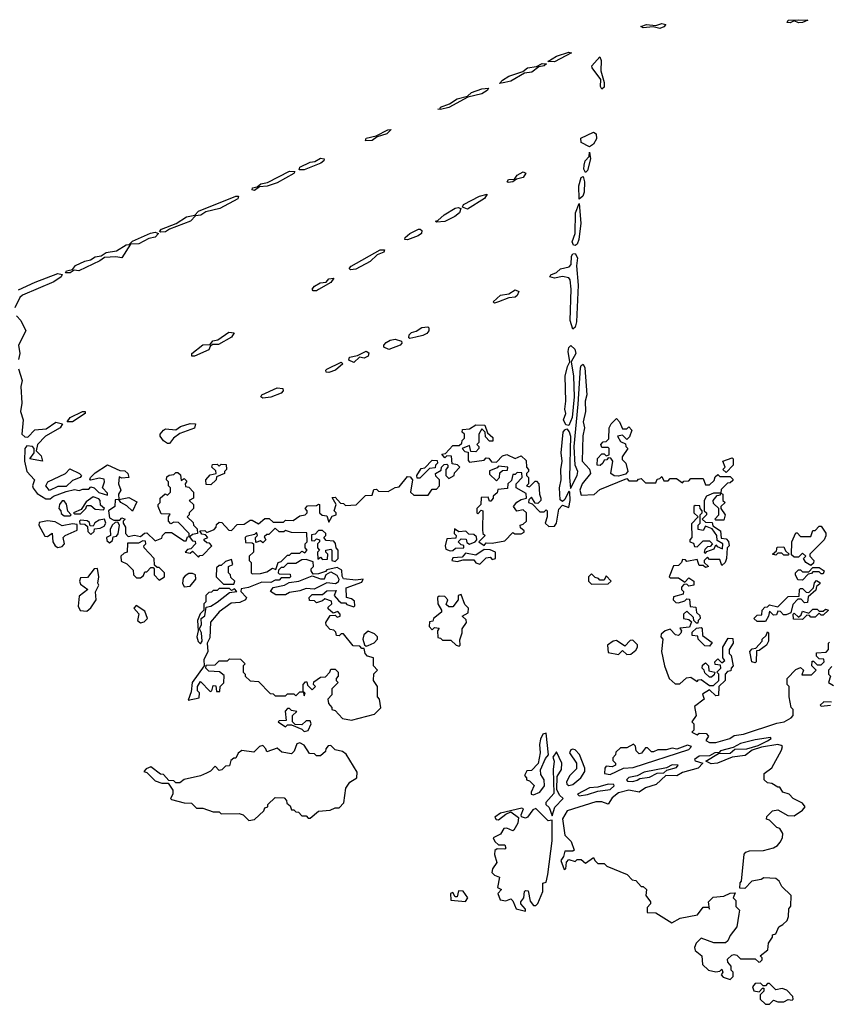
# Model space of a CAD drawing. Extents: x 2106670 to 2323771, y 35271 to 224896.
# Tile 155 of 256: x 2198670 to 2202584, y 161730 to 166488. Entities that reach past the tile are written whole.
import ezdxf

# ---------------------------------------------------------------- set-up
doc = ezdxf.new("R2010")
doc.units = 0

msp = doc.modelspace()

# ---------------------------------------------------------------- linework, layer by layer
at = {"layer": '0CON20XD'}
for points in [[(2202395, 166471.9), (2202381.2, 166475), (2202385, 166485.6), (2202435, 166487.8), (2202480, 166485), (2202455, 166474.4), (2202435, 166472.2), (2202415, 166482.5), (2202395, 166471.9)], [(2201765, 166445.8), (2201732.7, 166452.7), (2201685, 166448), (2201673.3, 166455), (2201700, 166465), (2201745, 166460), (2201775, 166468.9), (2201793.3, 166465), (2201785, 166453.3), (2201765, 166445.8)], [(2201255, 166284.5), (2201223.8, 166285), (2201265, 166311.9), (2201325, 166331.2), (2201338.3, 166328.3), (2201255, 166284.5)], [(2201485, 166152.5), (2201478.6, 166165), (2201479.2, 166199.2), (2201437.8, 166255), (2201436.7, 166265), (2201475, 166308.8), (2201481.1, 166291.1), (2201480.2, 166240.2), (2201495.4, 166185), (2201495, 166162.5), (2201485, 166152.5)], [(2200990, 166180), (2201004, 166195), (2201035, 166214.4), (2201102.5, 166237.5), (2201124.7, 166255.3), (2201169.2, 166260.8), (2201195.6, 166275.6), (2201217.5, 166275), (2201205.3, 166264.7), (2201180.3, 166259.7), (2201146, 166235), (2201110.9, 166229.1), (2201045, 166190.9), (2201015, 166184.5), (2200990, 166180)], [(2200705, 166054.2), (2200692.5, 166055), (2200703, 166057), (2200705, 166065.7), (2200748.9, 166081.1), (2200784.7, 166105.3), (2200835, 166118.8), (2200854.7, 166135.3), (2200905, 166154.2), (2200936.2, 166156.2), (2200930, 166145), (2200905, 166130), (2200837, 166113), (2200745, 166063.3), (2200705, 166054.2)], [(2200342.2, 165902.2), (2200344.6, 165915.4), (2200392.9, 165927.1), (2200450, 165955), (2200466.4, 165956.4), (2200445, 165936.2), (2200398, 165922), (2200375, 165903.8), (2200342.2, 165902.2)], [(2201425, 165873.3), (2201384.7, 165894.7), (2201383.3, 165915), (2201445, 165944.5), (2201456.5, 165936.5), (2201458.7, 165911.3), (2201445, 165885.6), (2201425, 165873.3)], [(2200045, 165761.8), (2200022.1, 165762.1), (2200025, 165775.5), (2200075, 165800), (2200097.8, 165802.2), (2200125, 165818.9), (2200142, 165815), (2200140, 165805), (2200125.9, 165794.1), (2200045, 165761.8)], [(2201405, 165750), (2201398.1, 165765), (2201398.9, 165785), (2201404.6, 165805.4), (2201422.5, 165827.5), (2201425, 165847.5), (2201430, 165815), (2201415, 165758.8), (2201405, 165750)], [(2199805, 165662.9), (2199793.8, 165665), (2199796.2, 165675), (2199819.2, 165680.8), (2199836.2, 165695), (2199868.3, 165701.7), (2199975, 165756.4), (2200000, 165755), (2199995.8, 165745), (2199915, 165699.5), (2199866.4, 165683.6), (2199830, 165680), (2199805, 165662.9)], [(2201031.2, 165701.2), (2201026.7, 165705), (2201033.7, 165716.3), (2201062.5, 165717.5), (2201075, 165735.8), (2201105, 165752.5), (2201116.6, 165746.6), (2201105, 165726), (2201072.5, 165717.5), (2201055, 165704), (2201031.2, 165701.2)], [(2201375, 165620), (2201373.6, 165685), (2201384.6, 165725.4), (2201395, 165730), (2201400.4, 165705), (2201399.1, 165655), (2201392, 165635), (2201375, 165620)], [(2199351.4, 165461.4), (2199346.7, 165465), (2199356, 165475), (2199427.3, 165502.7), (2199476, 165535), (2199517.5, 165542.5), (2199535, 165562.2), (2199715, 165635.6), (2199728.8, 165635), (2199725, 165621.9), (2199638, 165575), (2199570.9, 165559.1), (2199546.5, 165543.5), (2199520.8, 165539.2), (2199495.9, 165514.1), (2199394, 165476), (2199375, 165462.5), (2199351.4, 165461.4)], [(2200835, 165572.5), (2200811.2, 165581.2), (2200816.2, 165595), (2200893.3, 165635), (2200930, 165645), (2200916.8, 165623.2), (2200835, 165572.5)], [(2200685, 165510), (2200680, 165515), (2200692.5, 165517.5), (2200722, 165545), (2200775, 165577.1), (2200790.5, 165580.5), (2200803.3, 165575), (2200796, 165555), (2200773.4, 165536.6), (2200725, 165513.3), (2200685, 165510)], [(2201355, 165396), (2201348, 165398), (2201340.6, 165415), (2201356.2, 165455), (2201357.8, 165555), (2201375, 165600), (2201382.9, 165505), (2201372.9, 165425), (2201365, 165403.8), (2201355, 165396)], [(2200545, 165424), (2200532.5, 165425), (2200534, 165435), (2200556, 165455), (2200597.5, 165475), (2200606.2, 165476.2), (2200615, 165468.8), (2200612, 165455), (2200596.5, 165443.5), (2200545, 165424)], [(2198915, 165264.4), (2198892.5, 165265), (2198896.2, 165275), (2198925, 165280), (2198940.3, 165299.7), (2198985, 165320.5), (2199012.8, 165327.2), (2199035, 165341.5), (2199065, 165347.1), (2199087.8, 165362.2), (2199138.5, 165371.5), (2199185, 165400.6), (2199199.3, 165400.7), (2199215, 165416.9), (2199303, 165457), (2199325, 165460.9), (2199341.2, 165455), (2199325, 165436.7), (2199295, 165430), (2199246.1, 165403.9), (2199206.4, 165403.6), (2199165, 165337.3), (2199135, 165342.4), (2199080.9, 165339.1), (2199057.7, 165322.3), (2198956, 165275), (2198933, 165277), (2198915, 165264.4)], [(2200268.8, 165278.8), (2200263.3, 165285), (2200272.7, 165297.3), (2200413.6, 165376.4), (2200433.3, 165375), (2200431.2, 165365), (2200398.8, 165351.2), (2200365, 165318.6), (2200295, 165282), (2200268.8, 165278.8)], [(2201345, 164992.5), (2201331.8, 165035), (2201336.2, 165185), (2201331.3, 165231.3), (2201325, 165240), (2201295, 165247.3), (2201255, 165238.1), (2201233.3, 165245), (2201238, 165255), (2201265, 165265.7), (2201285, 165284.3), (2201327.2, 165292.8), (2201335.5, 165305), (2201338.6, 165345), (2201345, 165356.2), (2201355, 165358), (2201366.6, 165336.6), (2201362, 165298), (2201370.8, 165205), (2201362.2, 165027.8), (2201355, 165002.5), (2201345, 164992.5)], [(2198665, 165182.5), (2198745, 165220), (2198855, 165261.5), (2198876.1, 165256.1), (2198870.6, 165245), (2198835, 165221.5), (2198683.7, 165156.3), (2198670.4, 165145), (2198646.2, 165095)], [(2200105, 165177.5), (2200088.3, 165178.3), (2200084.2, 165185), (2200095, 165200.8), (2200123.6, 165216.4), (2200151.2, 165218.8), (2200165, 165235.7), (2200189.3, 165239.3), (2200175, 165218), (2200115, 165184.2), (2200105, 165177.5)], [(2200965, 165117.5), (2200960, 165125), (2200995, 165157.1), (2201035, 165163.3), (2201065, 165182.9), (2201083.8, 165175), (2201075.5, 165154.5), (2201065, 165147.5), (2201035, 165144), (2200985, 165124), (2200965, 165117.5)], [(2198655, 165057.5), (2198675.8, 165035), (2198700, 164985), (2198664.2, 164915), (2198670.8, 164875), (2198664.4, 164845)], [(2200556.7, 164946.7), (2200550.8, 164950.8), (2200552.5, 164965), (2200563.8, 164976.2), (2200587.6, 164982.4), (2200615, 165000), (2200643, 165003), (2200648.3, 164998.3), (2200648.8, 164985), (2200638.1, 164971.9), (2200618.8, 164961.2), (2200585, 164954), (2200556.7, 164946.7)], [(2199515, 164862), (2199502.5, 164862.5), (2199502, 164875), (2199555, 164916.2), (2199591.7, 164918.3), (2199604.5, 164935.5), (2199628.6, 164941.4), (2199681.7, 164978.3), (2199707.5, 164975), (2199695, 164953.8), (2199631.7, 164918.3), (2199602.5, 164917.5), (2199591.2, 164908.8), (2199585, 164892.5), (2199515, 164862)], [(2200455, 164893.8), (2200430, 164905), (2200430, 164915), (2200442.4, 164927.6), (2200460.7, 164939.3), (2200485, 164943.5), (2200516.2, 164935), (2200517.5, 164925), (2200510, 164915), (2200455, 164893.8)], [(2201325, 164527.5), (2201310.5, 164530.5), (2201299.2, 164555), (2201310, 164585), (2201305.6, 164605), (2201311.1, 164645), (2201307.8, 164765), (2201317.9, 164812.1), (2201330, 164835), (2201321.1, 164885), (2201325.7, 164904.3), (2201335, 164913.8), (2201354.3, 164895), (2201359.4, 164875), (2201336.7, 164835), (2201347.3, 164765), (2201350, 164665), (2201340.8, 164565), (2201325, 164527.5)], [(2200285, 164830.8), (2200261.9, 164841.9), (2200265, 164857.1), (2200304.2, 164865.8), (2200345, 164885.8), (2200358.3, 164878.3), (2200355, 164861.2), (2200335, 164852.5), (2200313, 164857), (2200285, 164830.8)], [(2200165, 164783.3), (2200152.5, 164785), (2200150, 164795), (2200155, 164798.8), (2200225, 164833.3), (2200233.3, 164825), (2200197.5, 164795), (2200165, 164783.3)], [(2201370.3, 164629.7), (2201381.4, 164805), (2201385, 164817.5), (2201395, 164822.5), (2201402.5, 164805), (2201411.4, 164675), (2201404, 164645), (2201406.1, 164593.9), (2201393.8, 164545), (2201401.2, 164515), (2201393.1, 164476.9), (2201389.2, 164355), (2201425.6, 164315.6), (2201430.5, 164295), (2201389.2, 164245), (2201378.6, 164215), (2201385, 164190), (2201447, 164193), (2201475, 164217.5), (2201605, 164270), (2201615, 164260), (2201655, 164260), (2201661.7, 164268.3), (2201675, 164270), (2201695, 164250), (2201745, 164250), (2201751.7, 164268.3), (2201765, 164270), (2201775, 164280), (2201785, 164260), (2201805, 164260), (2201815, 164270), (2201845, 164270), (2201875, 164250), (2201881.7, 164258.3), (2201905, 164260), (2201915, 164270), (2201975, 164270), (2201985, 164240), (2202005, 164240), (2202028.3, 164261.7), (2202031.7, 164278.3), (2202045, 164290), (2202055, 164280), (2202105, 164280), (2202118.3, 164268.3), (2202118.3, 164261.7), (2202105, 164250), (2202091.7, 164248.3), (2202061.7, 164218.3), (2202060, 164200), (2202025, 164200), (2201990, 164185), (2201980, 164165), (2201980, 164115), (2201990, 164105), (2201990, 164095), (2201970, 164075), (2201985, 164060), (2202018.3, 164058.3), (2202021.7, 164041.7), (2202058.3, 164018.3), (2202061.7, 163981.7), (2202085, 163980), (2202097, 163967), (2202100, 163945), (2202090, 163935), (2202087.5, 163885), (2202080, 163865), (2202065, 163850), (2202055, 163880), (2202005, 163880), (2201995, 163890), (2201980, 163875), (2201980, 163865), (2202000, 163845), (2201985, 163840), (2201975, 163850), (2201955, 163850), (2201945, 163880), (2201895, 163870), (2201888.3, 163878.3), (2201875, 163880), (2201870, 163865), (2201855, 163850), (2201831.7, 163848.3), (2201810, 163795), (2201815, 163790), (2201855, 163790), (2201885, 163770), (2201905, 163790), (2201930, 163775), (2201930, 163755), (2201905, 163750), (2201895, 163760), (2201881.7, 163758.3), (2201870, 163745), (2201870, 163735), (2201880, 163725), (2201878.3, 163711.7), (2201831.7, 163698.3), (2201830, 163685), (2201841.7, 163671.7), (2201855, 163670), (2201885, 163680), (2201895, 163690), (2201908.3, 163688.3), (2201911.7, 163651.7), (2201938.3, 163648.3), (2201942.5, 163622.5), (2201958.3, 163608.3), (2201960, 163595), (2201950, 163585), (2201948.3, 163571.7), (2201941.7, 163571.7), (2201930, 163585), (2201928.3, 163598.3), (2201895, 163630), (2201880, 163615), (2201880, 163595), (2201905, 163590), (2201918.3, 163578.3), (2201908.3, 163551.7), (2201861.7, 163548.3), (2201870, 163535), (2201867, 163523), (2201855, 163512.5), (2201840, 163515), (2201815, 163542.5), (2201790, 163535), (2201771.7, 163518.3), (2201770, 163505), (2201780, 163495), (2201772.5, 163435), (2201787.5, 163365), (2201810, 163305), (2201838.3, 163278.3), (2201861.7, 163278.3), (2201893, 163307), (2201915, 163310), (2201945, 163290), (2201951.7, 163298.3), (2201965, 163300), (2202005, 163270), (2202025, 163270), (2202050, 163295), (2202050, 163325), (2202040, 163335), (2202060, 163355), (2202058.3, 163368.3), (2202031.7, 163371.7), (2202030, 163385), (2202045, 163400), (2202065, 163380), (2202078.3, 163391.7), (2202070, 163405), (2202070, 163455), (2202095, 163500), (2202118.3, 163498.3), (2202120, 163475), (2202100, 163445), (2202100, 163425), (2202110, 163415), (2202120, 163365), (2202110, 163355), (2202108.3, 163341.7), (2202091.7, 163338.3), (2202080, 163325), (2202080, 163295), (2202050, 163265), (2202048.3, 163221.7), (2202035, 163220), (2202005, 163250), (2201971.7, 163228.3), (2201980, 163205), (2201931.7, 163168.3), (2201940, 163125), (2201920, 163095), (2201930, 163085), (2201930, 163055), (2201920, 163045), (2201945, 163032.5), (2201955, 163040), (2201988.3, 163038.3), (2202000, 163025), (2201987.5, 163005), (2202004.5, 162994.5), (2202035, 162995.8), (2202103.3, 163015), (2202125, 163029.4), (2202170, 163035), (2202330.8, 163089.2), (2202365.3, 163094.7), (2202400, 163115), (2202410, 163125), (2202410, 163155), (2202400, 163165), (2202390, 163215), (2202390, 163265), (2202380, 163275), (2202380, 163305), (2202421.7, 163348.3), (2202445, 163357.5), (2202460, 163345), (2202451.7, 163321.7), (2202498.3, 163321.7), (2202520, 163345), (2202500, 163365), (2202501.7, 163388.3), (2202508.3, 163388.3), (2202525, 163370), (2202545, 163370), (2202560, 163385), (2202558.3, 163398.3), (2202535, 163400), (2202521.7, 163411.7), (2202521.7, 163428.3), (2202568.3, 163431.7), (2202580, 163445), (2202580, 163475), (2202585, 163480)], [(2198665, 164800), (2198682, 164745), (2198676, 164715), (2198681.1, 164635), (2198674.6, 164595), (2198687.5, 164555), (2198681.4, 164485), (2198695, 164472.5), (2198709.6, 164470.4), (2198743.8, 164506.2), (2198798.6, 164511.4), (2198845, 164542.5), (2198877.5, 164535), (2198866.2, 164515), (2198794.5, 164475.5), (2198756, 164435), (2198750, 164405), (2198775, 164380), (2198780, 164355), (2198735, 164363.3), (2198720, 164365), (2198740, 164395), (2198740, 164415), (2198732.5, 164425), (2198705, 164428.6), (2198695.8, 164415), (2198693.3, 164355), (2198704.3, 164305), (2198742.5, 164265), (2198732.5, 164235), (2198735, 164223.8), (2198755, 164197.5), (2198797, 164173), (2198817, 164173), (2198833.8, 164186.2), (2198895, 164207.5), (2198935, 164217.5), (2198957.5, 164212.5), (2198975, 164220), (2199005, 164220), (2199015, 164230), (2199030, 164225), (2199053, 164203), (2199095, 164190), (2199095, 164200), (2199070, 164225), (2199080, 164255), (2199078.3, 164268.3), (2199055, 164272.5), (2199015, 164262.5), (2199010, 164265), (2199012.5, 164275), (2199035, 164297.5), (2199095, 164336.7), (2199155, 164310), (2199178.3, 164308.3), (2199192.5, 164295), (2199197.5, 164275), (2199165, 164272.5), (2199151.7, 164278.3), (2199147.5, 164245), (2199160, 164215), (2199147.5, 164195), (2199150, 164170), (2199131.7, 164168.3), (2199130, 164135), (2199100, 164115), (2199105, 164080), (2199125, 164070), (2199155, 164070), (2199165, 164080), (2199180, 164075), (2199170, 164065), (2199170, 164055), (2199182.5, 164035), (2199182.5, 164005), (2199195, 163990), (2199225, 163997.5), (2199255, 163990), (2199273, 164007), (2199285, 164007.5), (2199325, 163970), (2199358.3, 163981.7), (2199360, 163995), (2199375, 164010), (2199405, 164010), (2199465, 163970), (2199475, 163970), (2199481.7, 163988.3), (2199490, 163990), (2199505, 163970), (2199518.3, 163968.3), (2199520, 163955), (2199498.3, 163931.7), (2199481.7, 163928.3), (2199470, 163915), (2199495, 163910), (2199505, 163920), (2199535, 163890), (2199541.7, 163898.3), (2199555, 163900), (2199600, 163945), (2199588.3, 163958.3), (2199575, 163960), (2199561.7, 163971.7), (2199561.7, 163978.3), (2199580, 163985), (2199568.3, 163998.3), (2199551.7, 164001.7), (2199541.7, 164018.3), (2199565, 164020), (2199575, 164010), (2199610, 164025), (2199620, 164035), (2199621.7, 164048.3), (2199635, 164060), (2199648.3, 164058.3), (2199681.7, 164021.7), (2199695, 164020), (2199721.7, 164048.3), (2199755, 164050), (2199785, 164070), (2199795, 164070), (2199825, 164052.5), (2199855, 164077.5), (2199877, 164077), (2199895, 164060), (2199945, 164060), (2199955, 164070), (2199991.7, 164068.3), (2200025, 164090), (2200050, 164095), (2200060, 164105), (2200060, 164115), (2200050, 164125), (2200061.7, 164138.3), (2200105, 164140), (2200115, 164147.5), (2200120, 164145), (2200120, 164105), (2200133, 164093), (2200155, 164090), (2200165, 164060), (2200181.7, 164088.3), (2200200, 164095), (2200200, 164105), (2200190, 164115), (2200200, 164145), (2200181.7, 164178.3), (2200195, 164180), (2200221.7, 164151.7), (2200235, 164150), (2200245, 164140), (2200297, 164143), (2200341.7, 164188.3), (2200375, 164190), (2200381.7, 164218.3), (2200395, 164220), (2200405, 164210), (2200451.7, 164208.3), (2200485, 164227.5), (2200505, 164230), (2200545, 164280), (2200558.3, 164278.3), (2200570, 164265), (2200560, 164205), (2200575, 164190), (2200645, 164190), (2200665, 164220), (2200685, 164220), (2200700, 164235), (2200700, 164265), (2200681.7, 164281.7), (2200680, 164295), (2200708.3, 164311.7), (2200710, 164325), (2200721.7, 164338.3), (2200735, 164340), (2200740, 164335), (2200740, 164325), (2200730, 164315), (2200730, 164285), (2200745, 164270), (2200770, 164285), (2200771.7, 164298.3), (2200797.5, 164325), (2200787, 164337), (2200761.7, 164341.7), (2200758.3, 164378.3), (2200735, 164380), (2200725, 164370), (2200711.7, 164388.3), (2200728.3, 164391.7), (2200765, 164430), (2200795, 164430), (2200808.3, 164441.7), (2200810, 164455), (2200820, 164465), (2200820, 164485), (2200810, 164495), (2200811.7, 164508.3), (2200845, 164510), (2200875, 164530), (2200918.3, 164528.3), (2200931.7, 164491.7), (2200958.3, 164468.3), (2200958.3, 164451.7), (2200941.7, 164451.7), (2200921.7, 164471.7), (2200920, 164495), (2200905, 164510), (2200890, 164485), (2200890, 164445), (2200880, 164435), (2200890, 164425), (2200890, 164415), (2200875, 164400), (2200851.7, 164401.7), (2200845, 164430), (2200810, 164415), (2200821.7, 164401.7), (2200838.3, 164398.3), (2200838.3, 164358.3), (2200845, 164350), (2200915, 164360), (2200925, 164370), (2200938.3, 164368.3), (2200951.7, 164351.7), (2200975, 164350), (2201005, 164380), (2201025, 164387.5), (2201065, 164367.5), (2201095, 164380), (2201118.3, 164358.3), (2201120, 164325), (2201130, 164315), (2201130, 164305), (2201120, 164295), (2201120, 164285), (2201130, 164275), (2201130, 164245), (2201120, 164235), (2201135, 164230), (2201161.7, 164258.3), (2201168.3, 164258.3), (2201180, 164245), (2201182.5, 164195), (2201190, 164175), (2201190, 164165), (2201175, 164150), (2201161.7, 164151.7), (2201145, 164180), (2201131.7, 164168.3), (2201130, 164155), (2201148.3, 164148.3), (2201185, 164110), (2201205, 164110), (2201215, 164120), (2201220, 164115), (2201220, 164085), (2201210, 164055), (2201228.3, 164038.3), (2201255, 164040.8), (2201265.6, 164055), (2201276.8, 164123.2), (2201295, 164142.5), (2201325, 164130), (2201331.2, 164165), (2201330, 164205), (2201325, 164210), (2201305, 164170), (2201295, 164160), (2201283, 164167), (2201280, 164225), (2201288.1, 164265), (2201286.5, 164315), (2201292.5, 164355), (2201288.2, 164395), (2201298, 164495), (2201305, 164506.7), (2201315, 164510), (2201326.9, 164496.9), (2201333.1, 164475), (2201328.1, 164275), (2201332.5, 164222.5), (2201365.4, 164284.6), (2201367.8, 164305), (2201355.7, 164335), (2201350, 164425), (2201370.3, 164629.7)], [(2199845, 164658.8), (2199836.7, 164665), (2199841.2, 164675), (2199915, 164708.8), (2199942.5, 164705), (2199943.3, 164695), (2199935, 164683.3), (2199885, 164663.3), (2199845, 164658.8)], [(2198925, 164544.2), (2198900, 164545), (2198915, 164565.8), (2198973.3, 164595), (2198987.5, 164595), (2198986.2, 164585), (2198925, 164544.2)], [(2199395, 164440), (2199385, 164440), (2199365, 164453.3), (2199350, 164475), (2199350, 164485), (2199365.9, 164504.1), (2199375, 164510), (2199425, 164506), (2199448.3, 164521.7), (2199495, 164537.1), (2199520, 164535), (2199515.7, 164514.3), (2199445, 164488.8), (2199413.8, 164465), (2199395, 164440)], [(2201565, 164282.5), (2201543.8, 164283.8), (2201527.5, 164295), (2201537.5, 164355), (2201528.3, 164368.3), (2201515, 164370), (2201508.3, 164361.7), (2201495, 164360), (2201490, 164345), (2201477, 164333), (2201462.5, 164335), (2201463, 164367), (2201485, 164390), (2201495, 164390), (2201505, 164380), (2201520, 164385), (2201520, 164415), (2201515, 164420), (2201485, 164420), (2201480, 164435), (2201491.7, 164448.3), (2201505, 164450), (2201518.3, 164461.7), (2201520, 164515), (2201530, 164535), (2201555, 164560), (2201570, 164545), (2201585, 164510), (2201605, 164510), (2201615, 164520), (2201630, 164505), (2201618.3, 164471.7), (2201605, 164460), (2201585, 164480), (2201560, 164475), (2201575, 164450), (2201598.3, 164438.3), (2201600, 164425), (2201610, 164415), (2201582.5, 164375), (2201583, 164363), (2201600, 164345), (2201610, 164305), (2201598.3, 164291.7), (2201565, 164282.5)], [(2199595, 164240), (2199571.7, 164241.7), (2199570, 164265), (2199591.7, 164288.3), (2199620, 164295), (2199618.3, 164308.3), (2199600, 164325), (2199601.7, 164338.3), (2199625, 164340), (2199635, 164330), (2199645, 164340), (2199668.3, 164338.3), (2199670, 164315), (2199660, 164305), (2199660, 164295), (2199621.7, 164278.3), (2199620, 164265), (2199595, 164240)], [(2200591.7, 164271.7), (2200590, 164285), (2200611.7, 164318.3), (2200628.3, 164321.7), (2200665, 164360), (2200688.3, 164358.3), (2200690, 164345), (2200680, 164335), (2200678.3, 164321.7), (2200651.7, 164318.3), (2200605, 164272.5), (2200591.7, 164271.7)], [(2202085, 164300), (2202070, 164315), (2202080, 164325), (2202070, 164355), (2202115, 164370), (2202120, 164365), (2202120, 164335), (2202085, 164300)], [(2198815, 164213.3), (2198796.2, 164235), (2198806.2, 164255), (2198892, 164295), (2198912.5, 164317.5), (2198960, 164295), (2198968.8, 164285), (2198962.5, 164275), (2198925, 164261.2), (2198895, 164232.5), (2198855, 164232), (2198815, 164213.3)], [(2199495, 163990), (2199490, 163990), (2199490, 164005), (2199438.3, 164058.3), (2199415, 164060), (2199401.7, 164051.7), (2199390, 164065), (2199390, 164085), (2199398.3, 164098.3), (2199355, 164100), (2199340, 164135), (2199340, 164145), (2199350, 164155), (2199350, 164175), (2199373, 164197), (2199385, 164190), (2199400, 164205), (2199400, 164225), (2199390, 164235), (2199390, 164255), (2199380, 164265), (2199381.7, 164278.3), (2199393, 164287), (2199415, 164290), (2199425, 164300), (2199435, 164300), (2199448.3, 164288.3), (2199451.7, 164261.7), (2199465, 164270), (2199478.3, 164258.3), (2199470, 164245), (2199471.7, 164231.7), (2199488.3, 164228.3), (2199510, 164205), (2199510, 164175), (2199490, 164165), (2199510, 164145), (2199510, 164125), (2199490, 164105), (2199490, 164095), (2199480, 164085), (2199508.3, 164058.3), (2199510, 164045), (2199528.3, 164028.3), (2199530, 164005), (2199505, 164000), (2199495, 163990)], [(2200915, 163947.5), (2200925, 163960), (2200955, 163958), (2201015, 163970), (2201055, 164010), (2201063.6, 164003.6), (2201095, 164003.3), (2201108.3, 164011.7), (2201108.3, 164018.3), (2201091.7, 164031.7), (2201090, 164045), (2201105, 164050), (2201120, 164065), (2201120, 164105), (2201105, 164120), (2201073, 164113), (2201057.5, 164135), (2201073, 164157), (2201095, 164170), (2201120, 164175), (2201118.3, 164198.3), (2201070, 164225), (2201070, 164245), (2201100, 164275), (2201098.3, 164298.3), (2201075, 164300), (2201065, 164290), (2201055, 164290), (2201048.3, 164261.7), (2201030, 164245), (2201028.3, 164221.7), (2200981.7, 164218.3), (2200978.3, 164201.7), (2200960, 164185), (2200960, 164175), (2200948.3, 164161.7), (2200941.7, 164161.7), (2200935, 164180), (2200901.7, 164178.3), (2200900, 164145), (2200880, 164125), (2200880, 164105), (2200885, 164100), (2200901.7, 164118.3), (2200910, 164115), (2200907.5, 164025), (2200910, 164005), (2200920, 163995), (2200890, 163965), (2200915, 163947.5)], [(2200975, 164260), (2200990, 164275), (2200991.7, 164298.3), (2201005, 164310), (2201028.3, 164311.7), (2201030, 164325), (2200985, 164330), (2200978.3, 164321.7), (2200941.7, 164308.3), (2200941.7, 164291.7), (2200975, 164260)], [(2202075, 164070), (2202035, 164070), (2202030, 164075), (2202050, 164095), (2202050, 164125), (2202025, 164150), (2202022.5, 164165), (2202041.7, 164188.3), (2202058.3, 164191.7), (2202060, 164200), (2202070, 164195), (2202070, 164165), (2202080, 164155), (2202060, 164135), (2202060, 164125), (2202080, 164095), (2202075, 164070)], [(2198915, 164090), (2198920, 164095), (2198903, 164113), (2198897, 164147), (2198885, 164162.5), (2198875, 164162.5), (2198862.5, 164145), (2198860, 164125), (2198870, 164115), (2198871.7, 164101.7), (2198885, 164090), (2198915, 164090)], [(2198965, 164100), (2198990, 164125), (2198995, 164140), (2199015, 164140), (2199035, 164122.5), (2199075, 164120), (2199080, 164125), (2199061.7, 164141.7), (2199060, 164165), (2199053, 164173), (2199025, 164182.5), (2198991.7, 164158.3), (2198968.3, 164121.7), (2198930, 164105), (2198935, 164100), (2198965, 164100)], [(2199215, 164112.5), (2199188.3, 164138.3), (2199160, 164155), (2199150, 164170), (2199198.3, 164178.3), (2199237.5, 164157.5), (2199215, 164112.5)], [(2201985, 163910), (2201991.7, 163918.3), (2202028.3, 163931.7), (2202035, 163950), (2202041.7, 163941.7), (2202068.3, 163931.7), (2202070, 163955), (2202041.7, 163971.7), (2202040, 163995), (2202018.3, 164028.3), (2201985, 164040), (2201975, 164020), (2201950, 164025), (2201950, 164045), (2201960, 164055), (2201960, 164095), (2201970, 164105), (2201970, 164115), (2201960, 164125), (2201958.3, 164138.3), (2201935, 164140), (2201930, 164135), (2201930, 164105), (2201950, 164085), (2201918.3, 164051.7), (2201920, 163985), (2201910, 163975), (2201910, 163965), (2201928.3, 163958.3), (2201931.7, 163941.7), (2201945, 163940), (2201975, 163970), (2202005, 163970), (2202020, 163955), (2202008.3, 163941.7), (2201995, 163940), (2201981.7, 163928.3), (2201980, 163915), (2201985, 163910)], [(2198855, 163936.7), (2198875, 163942.5), (2198887.5, 163955), (2198880, 163985), (2198890, 163995), (2198948.3, 164021.7), (2198948.3, 164048.3), (2198925, 164052.5), (2198875, 164042.5), (2198841.7, 164061.7), (2198805, 164066.7), (2198765, 164057.5), (2198763.3, 164045), (2198791.7, 163991.7), (2198805, 163990), (2198827, 164007), (2198830, 163965), (2198842.5, 163945), (2198855, 163936.7)], [(2199015, 164000), (2199030, 164015), (2199031.7, 164028.3), (2199059.3, 164030.7), (2199079.3, 164040.7), (2199087.5, 164055), (2199080, 164075), (2199055, 164070), (2199033, 164057), (2199025, 164040), (2199011.7, 164041.7), (2199008.3, 164058.3), (2198997, 164067), (2198965, 164070), (2198960, 164065), (2198961.7, 164051.7), (2198985, 164050), (2198998.3, 164038.3), (2199000, 164015), (2199015, 164000)], [(2199105, 163960), (2199118.3, 163971.7), (2199121.7, 163988.3), (2199138.3, 163991.7), (2199147, 164003), (2199152.5, 164045), (2199145, 164060), (2199131.7, 164058.3), (2199117.5, 164045), (2199107.5, 164025), (2199110, 163995), (2199090, 163985), (2199091.7, 163971.7), (2199105, 163960)], [(2199795, 163810), (2199835, 163812.5), (2199865, 163820), (2199893, 163837), (2199908.3, 163831.7), (2199920, 163865), (2199935, 163870), (2199965, 163900), (2199975, 163900), (2199985, 163910), (2200025, 163910), (2200035, 163920), (2200048.3, 163911.7), (2200060, 163925), (2200050, 163935), (2200050, 163955), (2200060, 163965), (2200058.3, 164008.3), (2199985, 164010), (2199955, 164020), (2199947, 164013), (2199925, 164012.5), (2199905, 164030), (2199875, 164000), (2199865, 164000), (2199851.7, 163988.3), (2199860, 163975), (2199845, 163960), (2199835, 163970), (2199811.7, 163961.7), (2199810, 163985), (2199820, 163995), (2199815, 164010), (2199805, 164000), (2199765, 163990), (2199760, 163985), (2199761.7, 163961.7), (2199795, 163960), (2199800, 163955), (2199800, 163915), (2199780, 163895), (2199780, 163875), (2199790, 163865), (2199790, 163815), (2199795, 163810)], [(2200195, 163870), (2200210, 163885), (2200210, 163925), (2200200, 163935), (2200197, 163957), (2200188.3, 163968.3), (2200151.7, 163971.7), (2200140, 163985), (2200150, 163995), (2200150, 164005), (2200135, 164020), (2200115, 164020), (2200098.3, 164001.7), (2200081.7, 163998.3), (2200081.7, 163971.7), (2200095, 163970), (2200105, 163980), (2200120, 163975), (2200120, 163965), (2200110, 163955), (2200110, 163935), (2200120, 163925), (2200110, 163915), (2200111.7, 163881.7), (2200125, 163890), (2200135, 163880), (2200158.3, 163881.7), (2200160, 163905), (2200150, 163915), (2200150, 163925), (2200175, 163930), (2200180, 163925), (2200180, 163875), (2200195, 163870)], [(2200750.7, 163920.7), (2200765, 163923.3), (2200776.4, 163933.6), (2200817.5, 163935), (2200817.5, 163947.5), (2200805, 163950), (2200790, 163965), (2200805, 163980), (2200828.3, 163978.3), (2200831.7, 163961.7), (2200845, 163954.2), (2200872.5, 163965), (2200880, 163975), (2200878.3, 163988.3), (2200865, 164000), (2200841.7, 164001.7), (2200827, 164017), (2200792.5, 164012.5), (2200771.7, 164028.3), (2200770, 164005), (2200780, 163995), (2200778.3, 163981.7), (2200735, 163980), (2200727.5, 163945), (2200730, 163930), (2200750.7, 163920.7)], [(2202495, 163850), (2202470, 163865), (2202460, 163885), (2202470, 163895), (2202455, 163910), (2202435, 163890), (2202415, 163890), (2202401.7, 163901.7), (2202402.5, 163965), (2202421.7, 164008.3), (2202428.3, 164008.3), (2202445, 163990), (2202495, 163990), (2202505, 164020), (2202515, 164020), (2202535, 164040), (2202545, 164040), (2202567, 164007), (2202567, 163993), (2202560, 163975), (2202490, 163905), (2202490, 163895), (2202510, 163875), (2202508.3, 163861.7), (2202495, 163850)], [(2199345, 163780), (2199370, 163795), (2199370, 163815), (2199345, 163840), (2199335, 163840), (2199321.7, 163851.7), (2199320, 163885), (2199272.5, 163935), (2199270, 163945), (2199280, 163955), (2199278.3, 163968.3), (2199265, 163970), (2199245, 163957.5), (2199191.7, 163958.3), (2199190, 163915), (2199175, 163910), (2199160, 163895), (2199161.7, 163871.7), (2199188.3, 163858.3), (2199218.3, 163828.3), (2199220, 163805), (2199235, 163790), (2199255, 163790), (2199268.3, 163801.7), (2199275, 163820), (2199285, 163820), (2199305, 163840), (2199315, 163840), (2199320, 163835), (2199320, 163805), (2199345, 163780)], [(2200895, 163857.5), (2200925, 163887.5), (2200945, 163890), (2200955, 163880), (2200970, 163885), (2200970, 163915), (2200945, 163926.7), (2200915, 163927.5), (2200875, 163900), (2200825, 163910), (2200808.8, 163891.2), (2200765, 163887.5), (2200760, 163875), (2200785, 163870), (2200815, 163877.5), (2200865, 163877.5), (2200875, 163862.5), (2200895, 163857.5)], [(2202385, 163900), (2202365, 163900), (2202355, 163910), (2202335, 163910), (2202325, 163900), (2202310, 163905), (2202328.3, 163921.7), (2202331.7, 163938.3), (2202365, 163940), (2202371.7, 163921.7), (2202390, 163905), (2202385, 163900)], [(2200275, 163102.5), (2200385, 163132.5), (2200417, 163163), (2200410, 163205), (2200400, 163215), (2200400, 163265), (2200380, 163295), (2200383, 163327), (2200400, 163345), (2200380, 163365), (2200380, 163405), (2200351.7, 163411.7), (2200340, 163425), (2200335, 163450), (2200325, 163450), (2200315, 163460), (2200281.7, 163461.7), (2200235, 163520), (2200225, 163520), (2200215, 163510), (2200201.7, 163511.7), (2200198.3, 163528.3), (2200188.3, 163538.3), (2200171.7, 163541.7), (2200151.7, 163561.7), (2200150, 163575), (2200171.7, 163608.3), (2200195, 163610), (2200205, 163600), (2200220, 163605), (2200220, 163615), (2200208.3, 163628.3), (2200185, 163620), (2200161.7, 163641.7), (2200161.7, 163648.3), (2200180, 163665), (2200178.3, 163678.3), (2200145, 163690), (2200135, 163680), (2200105, 163670), (2200095, 163680), (2200071.7, 163681.7), (2200070, 163695), (2200085, 163710), (2200135, 163710), (2200155, 163727.5), (2200200, 163730), (2200190, 163705), (2200211.7, 163681.7), (2200225, 163670), (2200245, 163670), (2200251.7, 163661.7), (2200285, 163650), (2200290, 163655), (2200288.3, 163678.3), (2200275, 163690), (2200250, 163695), (2200248.3, 163741.7), (2200325, 163770), (2200330, 163785), (2200295, 163780), (2200236.4, 163786.4), (2200228.8, 163798.8), (2200228.3, 163828.3), (2200205, 163840), (2200155, 163830), (2200148.3, 163821.7), (2200115, 163810), (2200088.3, 163808.3), (2200080, 163825), (2200080, 163835), (2200090, 163845), (2200088.3, 163868.3), (2200055, 163880), (2200035, 163877.5), (2200005, 163860), (2199965, 163860), (2199945, 163840), (2199935, 163840), (2199921.7, 163828.3), (2199920, 163815), (2199925, 163810), (2199978.3, 163808.3), (2199980, 163795), (2199975, 163790), (2199935, 163790), (2199925, 163780), (2199905, 163780), (2199885, 163767.5), (2199840.7, 163769.3), (2199776.4, 163743.6), (2199741.7, 163738.3), (2199740, 163725), (2199766.7, 163695), (2199762.5, 163685), (2199735, 163672), (2199692.4, 163667.6), (2199635, 163626.9), (2199620.9, 163609.1), (2199593.1, 163576.9), (2199589.5, 163500.5), (2199577.5, 163475), (2199580, 163435), (2199560, 163395), (2199562.5, 163365), (2199503.8, 163285), (2199499.3, 163240.7), (2199485, 163200), (2199538.3, 163211.7), (2199540, 163235), (2199530, 163245), (2199530, 163265), (2199545, 163290), (2199591.7, 163241.7), (2199600, 163245), (2199605, 163270), (2199618.3, 163268.3), (2199621.7, 163241.7), (2199638.3, 163241.7), (2199640, 163265), (2199657, 163283), (2199658.3, 163318.3), (2199637, 163337), (2199585, 163340), (2199570, 163355), (2199571.7, 163368.3), (2199615, 163370), (2199635, 163390), (2199675, 163390), (2199685, 163400), (2199738.3, 163398.3), (2199760, 163375), (2199750, 163365), (2199750, 163335), (2199760, 163325), (2199760, 163315), (2199785, 163292.5), (2199825, 163290), (2199881.7, 163231.7), (2199895, 163230), (2199905, 163220), (2199955, 163220), (2199965, 163230), (2199995, 163230), (2200005, 163220), (2200025, 163240), (2200040, 163240), (2200045, 163220), (2200050, 163235), (2200040, 163240), (2200040, 163275), (2200051.7, 163288.3), (2200058.3, 163288.3), (2200061.7, 163271.7), (2200085, 163250), (2200100, 163265), (2200090, 163275), (2200091.7, 163288.3), (2200125, 163310), (2200148.3, 163311.7), (2200170, 163335), (2200175, 163350), (2200195, 163350), (2200210, 163335), (2200210, 163315), (2200200, 163305), (2200200, 163295), (2200210, 163285), (2200180, 163255), (2200180, 163225), (2200160, 163205), (2200163, 163183), (2200180, 163165), (2200180, 163155), (2200195, 163150), (2200231.7, 163111.7), (2200275, 163102.5)], [(2199705, 163760), (2199710, 163775), (2199691.7, 163791.7), (2199690, 163805), (2199680, 163815), (2199680, 163845), (2199700, 163855), (2199695, 163880), (2199665, 163870), (2199645, 163850), (2199635, 163850), (2199621.7, 163838.3), (2199620, 163795), (2199655, 163760), (2199705, 163760)], [(2198995, 163630), (2199014.2, 163645.8), (2199040, 163685), (2199037, 163723), (2199052.5, 163755), (2199047.5, 163765), (2199052.5, 163795), (2199046.4, 163836.4), (2199030, 163835), (2198998.3, 163791.7), (2198965, 163790), (2198960, 163775), (2198965, 163760), (2199000, 163735), (2198957.5, 163702.5), (2198953.6, 163653.6), (2198963, 163633), (2198995, 163630)], [(2199465, 163747.5), (2199495, 163750), (2199522.5, 163785), (2199520, 163805), (2199505, 163812.5), (2199488.3, 163811.7), (2199470, 163800), (2199461.2, 163788.8), (2199456.7, 163765), (2199465, 163747.5)], [(2199955, 163708.8), (2199908.8, 163708.8), (2199882.5, 163725), (2199895.9, 163744.1), (2199950, 163755), (2199972.5, 163767.5), (2200020, 163775), (2200085, 163800), (2200125, 163786.2), (2200143.3, 163786.7), (2200152.5, 163807.5), (2200175, 163820), (2200202.9, 163802.9), (2200213.8, 163785), (2200210, 163770), (2200197.5, 163762.5), (2200155, 163766.7), (2200093.3, 163736.7), (2200055, 163739.2), (2200025, 163727.5), (2199975, 163720), (2199955, 163708.8)], [(2202455, 163780), (2202431.7, 163781.7), (2202420, 163805), (2202420, 163815), (2202435, 163830), (2202445, 163830), (2202455, 163820), (2202485, 163820), (2202505, 163840), (2202535, 163840), (2202560, 163825), (2202555, 163810), (2202545, 163810), (2202535, 163820), (2202505, 163820), (2202498.3, 163811.7), (2202481.7, 163808.3), (2202455, 163780)], [(2201435, 163760), (2201515, 163762.5), (2201530, 163775), (2201505, 163800), (2201495, 163780), (2201475, 163780), (2201468.3, 163788.3), (2201451.7, 163791.7), (2201435, 163810), (2201420, 163795), (2201420, 163775), (2201435, 163760)], [(2202275, 163580), (2202235, 163580), (2202220, 163595), (2202235, 163610), (2202258.3, 163611.7), (2202260, 163635), (2202271.7, 163648.3), (2202285, 163650), (2202295, 163660), (2202335, 163650), (2202385, 163700), (2202438.3, 163701.7), (2202440, 163735), (2202445, 163740), (2202455, 163740), (2202471.7, 163721.7), (2202485, 163720), (2202508.3, 163741.7), (2202513, 163767), (2202521.7, 163778.3), (2202538.3, 163768.3), (2202538.3, 163761.7), (2202521.7, 163748.3), (2202518.3, 163731.7), (2202481.7, 163698.3), (2202478.3, 163671.7), (2202465, 163670), (2202448.3, 163688.3), (2202431.7, 163688.3), (2202408.3, 163661.7), (2202398.3, 163621.7), (2202375, 163612.5), (2202362.5, 163612.5), (2202348.3, 163628.3), (2202335, 163630), (2202328.3, 163611.7), (2202315, 163610), (2202295, 163630), (2202290, 163605), (2202275, 163580)], [(2199545, 163472.5), (2199552.5, 163485), (2199549.2, 163525), (2199540, 163545), (2199549.2, 163565), (2199547.5, 163595), (2199565, 163607.5), (2199571.7, 163648.3), (2199595, 163654), (2199625, 163672.5), (2199685, 163720), (2199720, 163725), (2199708.3, 163738.3), (2199695, 163730), (2199685, 163740), (2199635, 163740), (2199625, 163730), (2199605, 163730), (2199598.3, 163721.7), (2199585, 163720), (2199570, 163705), (2199570, 163675), (2199560, 163665), (2199560, 163635), (2199543, 163617), (2199530, 163585), (2199533.3, 163535), (2199527.5, 163505), (2199533, 163483), (2199545, 163472.5)], [(2200795, 163460), (2200800, 163465), (2200798.3, 163491.7), (2200810, 163525), (2200810, 163545), (2200830, 163575), (2200828.3, 163588.3), (2200810, 163605), (2200838.3, 163621.7), (2200840, 163645), (2200821.7, 163661.7), (2200805, 163710), (2200790, 163705), (2200790, 163685), (2200765, 163650), (2200745, 163650), (2200731.7, 163661.7), (2200740, 163685), (2200725, 163700), (2200698.3, 163701.7), (2200690, 163695), (2200692.5, 163665), (2200710, 163635), (2200710, 163625), (2200670, 163595), (2200668.3, 163581.7), (2200651.7, 163578.3), (2200650, 163555), (2200665, 163540), (2200675, 163550), (2200698.3, 163548.3), (2200690, 163535), (2200691.7, 163501.7), (2200705, 163500), (2200715, 163490), (2200755, 163490), (2200780, 163465), (2200795, 163460)], [(2199255, 163573.3), (2199272.5, 163577.5), (2199287.5, 163595), (2199275, 163630), (2199233, 163657), (2199222.5, 163645), (2199247, 163617), (2199240, 163585), (2199255, 163573.3)], [(2202455, 163590), (2202411.7, 163591.7), (2202410, 163615), (2202415, 163620), (2202435, 163600), (2202448.3, 163611.7), (2202455, 163630), (2202485, 163620), (2202505, 163640), (2202525, 163640), (2202535, 163630), (2202555, 163630), (2202565, 163640), (2202580, 163635), (2202555, 163610), (2202545, 163610), (2202535, 163620), (2202515, 163600), (2202495, 163600), (2202488.3, 163608.3), (2202475, 163610), (2202455, 163590)], [(2200345, 163460), (2200355, 163463.3), (2200383.6, 163476.4), (2200400, 163495), (2200400, 163505), (2200385, 163520), (2200355, 163532.5), (2200333.9, 163516.1), (2200328.8, 163495), (2200337, 163467), (2200345, 163460)], [(2202005, 163460), (2201981.7, 163461.7), (2201950, 163495), (2201948.3, 163508.3), (2201921.7, 163511.7), (2201921.7, 163528.3), (2201941.7, 163548.3), (2201965, 163550), (2201970, 163545), (2201971.7, 163511.7), (2202018.3, 163478.3), (2202005, 163460)], [(2202225, 163380), (2202210, 163385), (2202200, 163435), (2202211.7, 163448.3), (2202228.3, 163451.7), (2202260, 163485), (2202260, 163495), (2202278.3, 163511.7), (2202285, 163530), (2202290, 163525), (2202290, 163485), (2202280, 163465), (2202245, 163440), (2202231.7, 163438.3), (2202230, 163385), (2202225, 163380)], [(2201605, 163420), (2201625, 163422.5), (2201649.3, 163440.7), (2201657.5, 163455), (2201657, 163467), (2201635, 163490), (2201621.7, 163488.3), (2201595, 163460), (2201555, 163487.5), (2201540, 163485), (2201512.5, 163465), (2201515, 163430), (2201565, 163420), (2201585, 163440), (2201605, 163420)], [(2202015, 163310), (2202005, 163310), (2201981.7, 163331.7), (2201980, 163345), (2201970, 163355), (2201971.7, 163368.3), (2201985, 163380), (2202000, 163365), (2202001.7, 163341.7), (2202030, 163335), (2202028.3, 163321.7), (2202015, 163310)], [(2202597, 163363), (2202580, 163345), (2202580, 163325), (2202590, 163315), (2202580, 163285), (2202605, 163270)], [(2200045, 163047.5), (2200065, 163052.5), (2200080, 163085), (2200075, 163100), (2200055, 163100), (2200035, 163080), (2200001.7, 163081.7), (2199990, 163095), (2199990, 163125), (2200010, 163145), (2199985, 163150), (2199975, 163160), (2199965, 163160), (2199953, 163147), (2199958.3, 163101.7), (2199925, 163100), (2199920, 163095), (2199955, 163070), (2199965, 163080), (2199985, 163080), (2200035, 163060), (2200045, 163047.5)], [(2202595, 163190), (2202558.3, 163191.7), (2202540, 163175), (2202545, 163170), (2202590, 163175)], [(2201155, 162742.5), (2201185.6, 162755), (2201206.8, 162785), (2201205.4, 162815), (2201190.3, 162840.3), (2201187.3, 162862.7), (2201212.2, 162917.8), (2201226.7, 162935), (2201215, 163040), (2201200, 163035), (2201188.3, 163011.7), (2201183.3, 162985), (2201186.2, 162945), (2201177, 162893), (2201145, 162860), (2201121.7, 162858.3), (2201110, 162835), (2201120, 162825), (2201120, 162815), (2201135, 162810), (2201157, 162787), (2201142.5, 162755), (2201142.5, 162745), (2201155, 162742.5)], [(2202105, 161850), (2202120, 161865), (2202120, 161885), (2202110, 161895), (2202110, 161915), (2202093, 161933), (2202091.7, 161948.3), (2202113, 161967), (2202125, 161970), (2202137, 161967), (2202155, 161950), (2202225, 161950), (2202243, 161933), (2202250, 161935), (2202260, 161945), (2202260, 161955), (2202250, 161965), (2202287, 161993), (2202290, 162025), (2202310, 162055), (2202310, 162065), (2202325, 162070), (2202340, 162105), (2202360, 162115), (2202380, 162135), (2202387.5, 162155), (2202388.3, 162191.7), (2202397.5, 162205), (2202400, 162255), (2202355, 162300), (2202342.5, 162325), (2202325, 162337.5), (2202268.3, 162341.7), (2202255, 162332.5), (2202210, 162325), (2202175, 162290), (2202151.7, 162291.7), (2202153, 162317), (2202160, 162325), (2202172.5, 162455), (2202180, 162465), (2202198.3, 162471.7), (2202266.1, 162473.9), (2202315, 162486.7), (2202333, 162497), (2202346.1, 162513.9), (2202357.5, 162535), (2202360, 162555), (2202345, 162580), (2202330, 162585), (2202295, 162620), (2202280, 162625), (2202281.7, 162638.3), (2202310, 162665), (2202335, 162670), (2202383, 162643), (2202415, 162640), (2202455, 162667.5), (2202466.7, 162685), (2202455, 162702.5), (2202410, 162725), (2202390, 162745), (2202360, 162755), (2202345, 162780), (2202335, 162780), (2202307, 162797), (2202285, 162800), (2202270, 162815), (2202270, 162845), (2202307, 162873), (2202352.5, 162957.5), (2202357.5, 162975), (2202350.7, 162980.7), (2202335, 162985.6), (2202256.7, 162973.3), (2202212, 162958), (2202177.1, 162932.9), (2202115, 162923.8), (2202044.3, 162895.7), (2202012.3, 162892.3), (2201987.5, 162905), (2202048, 162942), (2202105, 162943.8), (2202127, 162963), (2202186.1, 162963.9), (2202240, 162980), (2202285, 163003.3), (2202302.5, 163015), (2202299.3, 163019.3), (2202225, 163008.5), (2202155, 162990), (2202119.7, 162970.3), (2202057.5, 162955), (2202052.5, 162947.5), (2202030, 162945), (2202005, 162930), (2201955, 162929.6), (2201933, 162913), (2201936.4, 162906.4), (2201972.5, 162895), (2201949.4, 162870.6), (2201875, 162850.6), (2201846.6, 162833.4), (2201793.9, 162836.1), (2201747.6, 162792.4), (2201696, 162776), (2201665, 162755.7), (2201615, 162764.2), (2201565, 162751.4), (2201535, 162728), (2201515, 162696.7), (2201485, 162708.1), (2201455, 162708.6), (2201316.2, 162665), (2201294.5, 162625.5), (2201305, 162547.5), (2201337, 162517), (2201350, 162475), (2201345, 162470), (2201305, 162470), (2201300, 162445), (2201286.7, 162425), (2201301.7, 162381.7), (2201310, 162385), (2201313.3, 162416.7), (2201325, 162430), (2201355, 162420), (2201365, 162430), (2201385, 162430), (2201405, 162412.5), (2201445, 162440), (2201450, 162425), (2201465, 162410), (2201495, 162410), (2201508.3, 162398.3), (2201607, 162357), (2201631.7, 162331.7), (2201648.3, 162328.3), (2201675, 162300), (2201685, 162300), (2201700, 162285), (2201697.5, 162255), (2201720, 162225), (2201720, 162215), (2201703, 162197), (2201703.6, 162173.6), (2201745, 162172.5), (2201823, 162123), (2201863, 162147), (2201947, 162163), (2201975, 162200), (2202000, 162200), (2202005, 162190), (2202000, 162225), (2202023, 162247), (2202075, 162252.5), (2202105, 162267.5), (2202128.3, 162268.3), (2202120, 162245), (2202131.7, 162231.7), (2202133, 162203), (2202150, 162185), (2202147.5, 162165), (2202136.7, 162105), (2202105, 162062.5), (2202093.6, 162036.4), (2202083, 162027), (2202026.4, 162026.4), (2201965, 162050), (2201940, 162025), (2201932.5, 162005), (2201935, 161990), (2201967.5, 161965), (2201971.7, 161921.7), (2202000, 161895), (2202035, 161887.5), (2202055, 161890), (2202065, 161900), (2202070, 161885), (2202061.7, 161871.7), (2202071.7, 161861.7), (2202105, 161850)], [(2199778.3, 162618.3), (2199805, 162622.5), (2199850, 162665), (2199855, 162680), (2199870, 162685), (2199870, 162695), (2199905, 162730), (2199948.3, 162728.3), (2199960, 162715), (2199961.7, 162701.7), (2199978.3, 162688.3), (2199985, 162670), (2199995, 162670), (2200005, 162660), (2200018.3, 162658.3), (2200035, 162640), (2200055, 162640), (2200065, 162630), (2200075, 162630), (2200115, 162662.5), (2200171.7, 162668.3), (2200195, 162680), (2200215, 162680), (2200237, 162703), (2200247.5, 162775), (2200267, 162803), (2200300, 162825), (2200301.7, 162851.7), (2200249.3, 162939.3), (2200231.7, 162951.7), (2200195, 162960), (2200175, 162980), (2200161.7, 162978.3), (2200150, 162965), (2200148.3, 162951.7), (2200125, 162930), (2200105, 162930), (2200095, 162940), (2200071.7, 162941.7), (2200045, 162982.5), (2200025, 162993.3), (2200010.7, 162989.3), (2199997, 162953), (2199985, 162940), (2199938.3, 162948.3), (2199915, 162967.5), (2199865, 162950), (2199860, 162965), (2199845, 162980), (2199830, 162975), (2199801.7, 162948.3), (2199743.6, 162956.4), (2199726.2, 162943.8), (2199715, 162920), (2199705, 162920), (2199691.7, 162908.3), (2199685, 162882.5), (2199665, 162880), (2199647, 162863), (2199635, 162860), (2199615, 162880), (2199593, 162857), (2199573.6, 162846.4), (2199545, 162833.3), (2199465, 162816.7), (2199445, 162800), (2199425, 162800), (2199415, 162810), (2199391.7, 162811.7), (2199365, 162840), (2199351.7, 162841.7), (2199305, 162877.5), (2199281.7, 162868.3), (2199270, 162855), (2199285, 162850), (2199325, 162810), (2199358.3, 162798.3), (2199388.3, 162798.3), (2199410, 162765), (2199410, 162745), (2199400, 162725), (2199405, 162720), (2199465, 162703.3), (2199501.7, 162701.7), (2199525, 162677.5), (2199555, 162677.5), (2199605, 162660), (2199635, 162660), (2199645, 162650), (2199731.7, 162651.7), (2199750, 162645), (2199778.3, 162618.3)], [(2201325, 162786.9), (2201345, 162792.2), (2201382.5, 162825), (2201402.5, 162855), (2201401.7, 162871.7), (2201377, 162937), (2201355, 162960), (2201345, 162962.5), (2201335, 162960), (2201327.5, 162945), (2201362.5, 162895), (2201362.2, 162867.8), (2201330.6, 162835), (2201313.1, 162805), (2201315, 162794.3), (2201325, 162786.9)], [(2201525, 162840), (2201589.7, 162870.3), (2201636.7, 162875), (2201905, 162962), (2201917.5, 162975), (2201898.3, 162981.7), (2201846.4, 162963.6), (2201825, 162967.5), (2201795, 162960), (2201755, 162960), (2201735, 162950), (2201725, 162950), (2201705, 162970), (2201695, 162970), (2201676.4, 162943.6), (2201665, 162940), (2201650, 162955), (2201647, 162977), (2201637, 162987), (2201605, 162970), (2201575, 162970), (2201551.7, 162948.3), (2201550, 162935), (2201538.3, 162921.7), (2201538.3, 162908.3), (2201550, 162895), (2201550, 162885), (2201535, 162877.5), (2201505, 162880), (2201498.3, 162871.7), (2201497.5, 162845), (2201525, 162840)], [(2201245, 162640), (2201257.6, 162682.4), (2201297.5, 162725), (2201280.3, 162740.3), (2201267.5, 162767.5), (2201269.1, 162830.9), (2201288.9, 162865), (2201290.6, 162895), (2201265, 162950), (2201247.5, 162925), (2201253.6, 162905), (2201248.9, 162865), (2201251.7, 162748.3), (2201214, 162705), (2201214, 162695), (2201230.3, 162680.3), (2201245, 162640)], [(2201635, 162806.7), (2201655, 162812.5), (2201668.7, 162821.3), (2201715, 162827.9), (2201752.7, 162847.3), (2201785, 162848), (2201798.6, 162861.4), (2201845, 162874.3), (2201853.3, 162885), (2201825, 162887.9), (2201796.7, 162873.3), (2201688.5, 162851.5), (2201655.7, 162834.3), (2201615, 162825.4), (2201603.3, 162815), (2201608.8, 162808.8), (2201635, 162806.7)], [(2201375, 162737.5), (2201415, 162743.3), (2201465, 162760), (2201525, 162767.8), (2201543.8, 162785), (2201542.5, 162792.5), (2201515, 162793.3), (2201465, 162778.9), (2201425, 162775.5), (2201367.5, 162745), (2201375, 162737.5)], [(2201115, 162180), (2201115, 162190), (2201093.3, 162215), (2201093.3, 162225), (2201107.5, 162245), (2201110, 162275), (2201115, 162280), (2201128.3, 162278.3), (2201138, 162228), (2201155, 162207.5), (2201165, 162207.5), (2201175, 162217.5), (2201200, 162275), (2201200, 162315), (2201215, 162320), (2201223, 162357), (2201245, 162520), (2201245, 162620), (2201225, 162616.7), (2201165, 162675.7), (2201150.3, 162669.7), (2201125.6, 162634.4), (2201115, 162629.2), (2201095.9, 162635.9), (2201093.8, 162645), (2201106, 162675), (2201097.7, 162677.7), (2200995, 162653.8), (2200966.7, 162635), (2200973.6, 162623.6), (2200985, 162621.2), (2201020.5, 162649.5), (2201045, 162660), (2201082, 162632), (2201079.2, 162605), (2201059.3, 162570.7), (2201055, 162567.5), (2201025, 162581.2), (2201011.2, 162578.8), (2200995, 162552.5), (2200960, 162535), (2200967, 162517), (2200985, 162500), (2201015, 162500), (2201020, 162485), (2201015, 162480), (2200978.3, 162481.7), (2200967.5, 162472.5), (2200966.4, 162453.6), (2200977.5, 162415), (2200956.7, 162385), (2200953, 162367), (2200965, 162353.3), (2200990, 162345), (2200980, 162295), (2201000, 162285), (2200982.5, 162265), (2200992.5, 162235), (2201020.7, 162229.3), (2201045, 162240), (2201055, 162230), (2201070.7, 162190.7), (2201115, 162180)], [(2200825, 162227.5), (2200837.5, 162245), (2200815, 162277.5), (2200791.7, 162278.3), (2200785, 162250), (2200775, 162250), (2200765, 162270), (2200752.5, 162265), (2200755, 162232.5), (2200825, 162227.5)], [(2202295, 161730), (2202315, 161750), (2202335, 161742.5), (2202365, 161742.5), (2202385, 161752.5), (2202405, 161750), (2202410, 161755), (2202408.3, 161768.3), (2202378.3, 161798.3), (2202357, 161807), (2202325, 161800), (2202295, 161830), (2202285, 161830), (2202275, 161820), (2202265, 161820), (2202251.7, 161831.7), (2202225, 161830), (2202212.5, 161815), (2202220, 161795), (2202245, 161790), (2202261.7, 161808.3), (2202268.3, 161808.3), (2202267, 161793), (2202250, 161775), (2202250, 161755), (2202275, 161730), (2202295, 161730)]]:
    msp.add_lwpolyline(points, dxfattribs=at)

doc.saveas('drawing.dxf')
